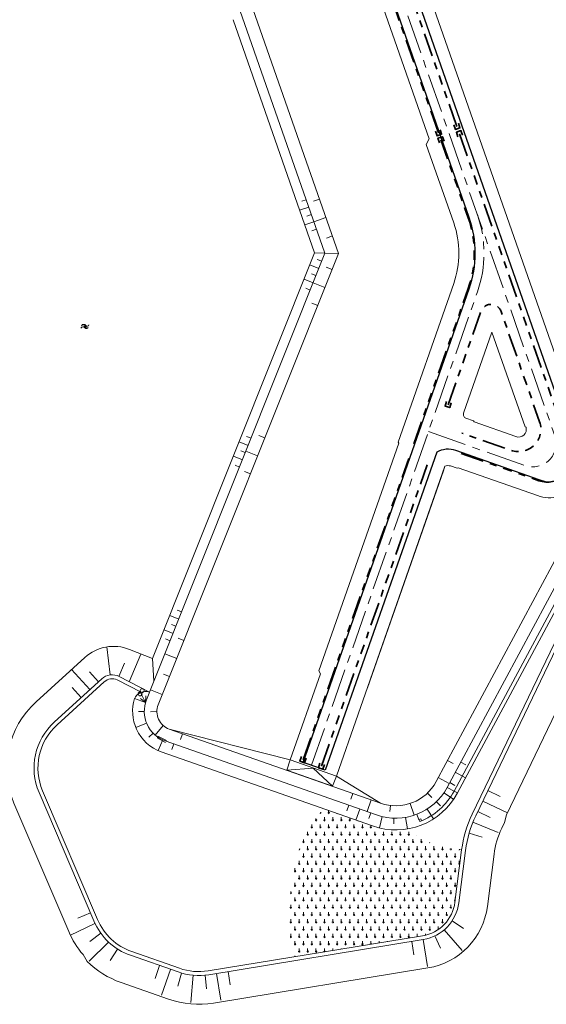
# Model space of a CAD drawing. Header units: metres. Extents: x 239845 to 242720, y 580286 to 584200.
# Tile 40 of 113: x 240293 to 240429, y 583111 to 583364. Entities that reach past the tile are written whole.
import ezdxf

# ---------------------------------------------------------------- set-up
doc = ezdxf.new("R2010")
doc.units = ezdxf.units.M
doc.linetypes.add('AM-AS', pattern=[16, 10, -2, 2, -2])
doc.linetypes.add('RI-DRAINAGE', pattern=[19.200000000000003, 6, -1.8, 1.8, -1.8, 2.4, -1.8, 1.8, -1.8])
for name, color, linetype, lineweight, true_color in [('B-WA-RI-DRAINAGE_AFDEKKAP-G', 9, 'Continuous', 35, 0x808080), ('B-WA-RI-DRAINAGE_DRAIN_PP_100-G', 9, 'RI-DRAINAGE', 35, 0x808080), ('B-WE-GK-BESCHOEIING_DAMWAND_HOUT-G', 9, 'GK-BESCHOEIING', 18, 0x808080), ('B-WE-GK-BESCHOEIING_TYPE_3-G', 9, 'Continuous', 0, 0x808080), ('B-WE-GK-BESCHOEIING_TYPE_5-G', 9, 'Continuous', 18, 0x808080), ('B-WE-GR-RIET-A', 9, 'Continuous', 18, 0x808080), ('B-WE-GW-TALUD_ARCERING-G', 9, 'Continuous', 0, 0x808080), ('B-WE-OG-TOPOGRAFIE-S', 9, 'Continuous', 9, 0x808080), ('B-WE-OG-TOPOGRAFIE-S @ 0.2', 9, 'Continuous', 9, 0x808080), ('B-WE-OG-TOPOGRAFIE-S @ 0.5', 9, 'Continuous', 9, 0x808080)]:
    doc.layers.add(name, color=color, linetype=linetype, lineweight=lineweight, true_color=true_color)
for name, color, linetype, lineweight in [('B-WE-GW-GRONDWERK-G', 3, 'Continuous', 18), ('B-WE-GW-GRONDWERK_BODEM_MEER-G', 150, 'Continuous', 18), ('B-WE-GW-GRONDWERK_INSTEEK_SLEUF-G', 7, 'Continuous', 18), ('B-WE-GW-GRONDWERK_INSTEEK_TALUD-G', 70, 'Continuous', 18), ('B-WE-GW-HOOGTELIJN-180', 190, 'Continuous', 18), ('B-WE-GW-HOOGTELIJN-240', 74, 'Continuous', 18), ('B-WE-GW-HOOGTELIJN-260', 44, 'Continuous', 18), ('B-WE-OB-BEKLEDING_STORTSTEEN-G', 30, 'Continuous', 18), ('B-WE-VH-HELLING_KNIKLIJN-G', 30, 'Continuous', 18), ('N-WE-AM_AS_WEG_FASE_1-G', 6, 'AM-AS', 18), ('N-WE-VH-HELLING_AANDUIDING-G', 30, 'Continuous', 18)]:
    doc.layers.add(name, color=color, linetype=linetype, lineweight=lineweight)
doc.layers.add('WG-nw-vh-materiaalscheiding', color=7, linetype='Continuous')
doc.linetypes.add('GK-BESCHOEIING', pattern='A,30,-5,[1,NLCS.shx,S=1,R=0,X=0,Y=0],-5', length=40)

# ---------------------------------------------------------------- blocks, each defined once
blk = doc.blocks.new('SOG-TOPOGRAFIE_WATER-SO')
at = {"flags": 128}
for points in [[(-1.912067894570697, 0.4603085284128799), (-1.824502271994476, 0.5985739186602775, -0.5388311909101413), (0.1837699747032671, 0.6342924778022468, 0.6051675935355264), (1.859057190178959, 0.83247287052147, -4.03570463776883)], [(-2.279607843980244, -0.8082764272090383), (-2.192042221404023, -0.6700110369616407, -0.5388311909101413), (-0.1837699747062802, -0.6342924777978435, 0.6051675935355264), (1.491517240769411, -0.4361120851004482, -4.03570463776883)]]:
    blk.add_lwpolyline(points, format="xyb", dxfattribs=at)
blk = doc.blocks.new('*U69')
at = {"layer": 'B-WE-OG-TOPOGRAFIE-S @ 0.2', "xscale": 0.2, "yscale": 0.2, "zscale": 0.2}
blk.add_blockref('SOG-TOPOGRAFIE_WATER-SO', (240310.3043113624, 583285.4923712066), dxfattribs=at)
at = {"layer": 'B-WE-OG-TOPOGRAFIE-S @ 0.5', "xscale": 0.5, "yscale": 0.5, "zscale": 0.5}
blk.add_blockref('SOG-TOPOGRAFIE_WATER-SO', (240310.3043113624, 583285.4923712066), dxfattribs=at)

msp = doc.modelspace()

# ---------------------------------------------------------------- hatches: boundary and pattern name
at = {"layer": 'B-WE-GR-RIET-A'}
h = msp.add_hatch(dxfattribs=at)
h.set_pattern_fill('AGR-RIETLAND', color=256, scale=0.75, style=0, pattern_type=2)
h.set_pattern_definition([(0, (-0.216506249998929, 0), (1.08253125, 1.875), [0.4330125, -1.73205]), (59.99999999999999, (0, 0), (-1.082532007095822, 1.874999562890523), [0.4330125, -1.73205]), (90, (0, 0), (-1.08253125, 1.875), [0.75, -3]), (120, (0, 0), (-2.165063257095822, -4.371094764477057e-07), [0.4330124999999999, -1.732049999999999])])
edge = h.paths.add_edge_path()
edge.add_arc((240396.3110055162, 583139.3992039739), 33.251180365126, 138.0472250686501, 180.6553343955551)
edge.add_arc((240428.8940764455, 583133.3284901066), 66.07755267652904, 175.0597375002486, 188.4966187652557)
edge.add_line((240363.5417523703, 583123.5654626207), (240396.9690215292, 583129.0413510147))
edge.add_arc((240395.3524188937, 583138.9098157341), 9.999999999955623, 279.303277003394, 352.6977381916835)
edge.add_line((240405.2713131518, 583137.6387780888), (240406.9933161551, 583151.0769054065))
edge.add_arc((240436.7499989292, 583147.2637924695), 29.99999999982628, 172.4207705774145, 172.6977381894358, ccw=False)
edge.add_arc((240407.1262636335, 583172.0371046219), 20.81671369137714, 228.2361703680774, 269.6857651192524, ccw=False)
edge.add_arc((240390.0652674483, 583174.2241470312), 18.00012324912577, 250.6867072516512, 280.22662761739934, ccw=False)
edge.add_line((240384.1120264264, 583157.236994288), (240371.5822326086, 583161.6282117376))

# ---------------------------------------------------------------- linework, layer by layer
at = {"layer": 'B-WA-RI-DRAINAGE_AFDEKKAP-G', "flags": 128}
for points in [[(240406.1572419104, 583337.7220517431), (240406.5699669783, 583336.5421542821), (240405.3900695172, 583336.1294292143), (240404.9773444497, 583337.3093266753)], [(240401.4376520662, 583336.0711514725), (240401.8503771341, 583334.8912540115), (240400.6704796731, 583334.4785289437), (240400.2577546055, 583335.6584264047)], [(240401.2988783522, 583332.6820642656), (240400.8861532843, 583333.8619617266), (240402.0660507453, 583334.2746867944), (240402.4787758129, 583333.0947893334)], [(240406.0488604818, 583334.2460791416), (240405.6361354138, 583335.4259766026), (240406.8160328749, 583335.8387016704), (240407.2287579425, 583334.6588042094)], [(240404.3049492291, 583265.8786918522), (240403.923302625, 583264.6883785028), (240402.7329892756, 583265.0700251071), (240403.11463588, 583266.2603384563)], [(240367.0339882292, 583174.6482984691), (240366.6523416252, 583173.4579851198), (240365.4620282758, 583173.839631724), (240365.8436748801, 583175.0299450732)], [(240371.7525997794, 583172.9946041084), (240371.3709531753, 583171.804290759), (240370.1806398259, 583172.1859373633), (240370.5622864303, 583173.3762507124)]]:
    msp.add_lwpolyline(points, dxfattribs=at)
at = {"layer": 'B-WA-RI-DRAINAGE_DRAIN_PP_100-G', "flags": 128}
for points in [[(240405.773655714, 583336.9257404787), (240372.755650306, 583431.3175373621)], [(240401.0540658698, 583335.2748402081), (240368.0360604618, 583429.6666370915)], [(240366.2771740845, 583174.2346137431), (240393.3977615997, 583251.6198431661)], [(240370.9957856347, 583172.5809193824), (240398.1163731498, 583249.9661488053)]]:
    msp.add_lwpolyline(points, dxfattribs=at)
for points in [[(240406.4324466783, 583335.042390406), (240434.8279313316, 583253.8654450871, -0.6284749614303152), (240426.8613260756, 583245.9035553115), (240405.1811934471, 583253.5016194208)], [(240394.7207170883, 583255.3947324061), (240408.6900437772, 583295.2544718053, 0.1700051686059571), (240408.6954243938, 583313.4297422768), (240401.6824645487, 583333.47837553)], [(240403.5124348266, 583265.3631408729), (240411.9234550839, 583289.3629429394, -0.7093941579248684), (240417.1144658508, 583289.3614061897), (240427.0215154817, 583261.0391558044, -0.6284749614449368), (240419.6922386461, 583253.7142172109), (240407.0727898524, 583258.1368553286)]]:
    msp.add_lwpolyline(points, format="xyb", dxfattribs=at)
at = {"layer": 'B-WE-GK-BESCHOEIING_DAMWAND_HOUT-G', "ltscale": 0.5, "flags": 128}
msp.add_lwpolyline([(240276.0014922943, 583308.1750401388), (240290.8028787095, 583443.9315781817), (240301.6968138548, 583449.3382452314, 0.3948413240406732), (240305.7664829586, 583460.2158604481), (240299.0526319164, 583476.3608493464), (240328.0942390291, 583488.4377250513), (240347.286898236, 583490.7476401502), (240358.5267954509, 583423.1046846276), (240339.5470516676, 583416.4656195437, 0.4142135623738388), (240335.5577552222, 583408.1839823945), (240371.877561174, 583304.3530058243), (240327.6678629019, 583193.7072296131), (240326.0318199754, 583189.6126248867, 0.2045114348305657), (240326.1783686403, 583183.3326978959, 0.2045114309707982), (240330.8148475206, 583179.0945350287)], format="xyb", dxfattribs=at)
msp.add_lwpolyline([(240276.0014922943, 583308.1750401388), (240290.8028787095, 583443.9315781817), (240301.6968138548, 583449.3382452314, 0.3948413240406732), (240305.7664829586, 583460.2158604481), (240299.0526319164, 583476.3608493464), (240328.0942390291, 583488.4377250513), (240347.286898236, 583490.7476401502), (240358.5267954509, 583423.1046846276), (240339.5470516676, 583416.4656195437, 0.4142135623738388), (240335.5577552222, 583408.1839823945), (240371.877561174, 583304.3530058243), (240327.6678629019, 583193.7072296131), (240326.0318199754, 583189.6126248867, 0.2045114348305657), (240326.1783686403, 583183.3326978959, 0.2045114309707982), (240330.8148475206, 583179.0945350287)], format="xyb", dxfattribs=at)
for points in [[(240330.9480000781, 583178.690853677), (240328.7448248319, 583179.8351092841)], [(240330.9480000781, 583178.690853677), (240328.7448248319, 583179.8351092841)], [(240328.9664087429, 583180.283454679), (240331.1911904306, 583179.1392137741)], [(240328.9664087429, 583180.283454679), (240331.1911904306, 583179.1392137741)]]:
    msp.add_lwpolyline(points, dxfattribs=at)
at = {"layer": 'B-WE-GK-BESCHOEIING_TYPE_3-G', "ltscale": 0.5}
msp.add_lwpolyline([(240396.2169870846, 583158.376060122, 0.178704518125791), (240405.0394661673, 583166.1756960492), (240441.5836440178, 583234.167402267), (240475.3310568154, 583252.8016478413, 0.3999525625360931), (240483.1159809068, 583274.9177530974), (240457.6503716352, 583331.5656027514), (240440.248299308, 583399.6212547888), (240407.5816525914, 583475.3413839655), (240409.2888823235, 583518.0149509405, 0.3715806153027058), (240395.474730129, 583535.3959217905), (240350.7496326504, 583543.8909947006)], format="xyb", dxfattribs=at)
at = {"layer": 'B-WE-GK-BESCHOEIING_TYPE_3-G', "ltscale": 0.5, "flags": 128}
msp.add_lwpolyline([(240396.2169870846, 583158.376060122), (240396.0304603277, 583158.8515924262), (240396.4996115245, 583159.0348361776), (240396.6830846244, 583158.5659799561)], dxfattribs=at)
at = {"layer": 'B-WE-GK-BESCHOEIING_TYPE_5-G', "flags": 128}
msp.add_lwpolyline([(240324.6607371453, 583191.5691336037), (240318.4818981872, 583194.757180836, 0.3037034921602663), (240315.1824153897, 583194.2618923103), (240303.0345120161, 583183.1997099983, 0.3190462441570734), (240299.3368101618, 583166.2235125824), (240313.4172051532, 583133.2158760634, 0.2106612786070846), (240322.2532265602, 583124.9456091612), (240334.4782101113, 583120.6612161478, 0.1255178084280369), (240341.8641971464, 583120.0143537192), (240396.9690215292, 583129.0413510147, 0.3316599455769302), (240405.2713131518, 583137.6387780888), (240406.9933161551, 583151.0769054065, -0.08034313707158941), (240409.7122606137, 583160.2622811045), (240441.9513213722, 583227.321714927, -0.1748184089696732)], format="xyb", dxfattribs=at)
at = {"layer": 'B-WE-GK-BESCHOEIING_TYPE_5-G'}
for centre in [(240324.9167838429, 583191.9846702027), (240324.3762272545, 583191.1459660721)]:
    msp.add_circle(centre, 0.4999999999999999, dxfattribs=at)
at = {"layer": 'B-WE-GW-GRONDWERK-G', "flags": 128}
for points in [[(240369.2086552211, 583304.4112415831), (240371.877561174, 583304.3530058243), (240375.3578145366, 583304.2770663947)], [(240327.5725532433, 583200.2065308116), (240327.9363132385, 583194.3790934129)], [(240403.2778026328, 583167.1225548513), (240405.0394661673, 583166.1756960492), (240405.9202979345, 583165.7022666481)]]:
    msp.add_lwpolyline(points, dxfattribs=at)
msp.add_lwpolyline([(240326.8179890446, 583191.580208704), (240319.0375808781, 583195.5978807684, 0.3135383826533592), (240314.5091218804, 583195.0012676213)], format="xyb", dxfattribs=at)
at = {"layer": 'B-WE-GW-GRONDWERK_BODEM_MEER-G', "flags": 128}
for points in [[(240418.5059158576, 583160.0899956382), (240449.1613849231, 583223.8554512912, -0.1748184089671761), (240452.5496376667, 583227.1841033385), (240488.8211842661, 583243.8359557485, 0.4258263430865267), (240499.7324926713, 583275.1522093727), (240470.4609468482, 583332.7955978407, -0.0691562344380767), (240468.4881000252, 583338.522069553), (240456.4459847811, 583399.9160025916, 0.06488436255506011), (240453.3261045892, 583409.228354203), (240421.1377007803, 583475.3796486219, -0.1413783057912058), (240420.4735846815, 583479.2034244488), (240425.5224411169, 583525.369633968, 0.3739353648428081), (240412.0541066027, 583544.7741163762), (240362.8511598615, 583557.252724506), (240361.3181582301, 583559.3437543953), (240357.0250789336, 583560.4325439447)], [(240327.5725532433, 583200.2065308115), (240321.6353863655, 583202.5787890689, 0.2872246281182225), (240310.147729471, 583200.4971270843), (240297.6481639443, 583189.1147124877, 0.3190462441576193), (240291.9783544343, 583163.0845431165), (240306.0587494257, 583130.0769065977, 0.07584659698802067), (240309.712377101, 583124.1788985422, 0.07584659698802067)], [(240309.7123771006, 583124.1788985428), (240310.7956238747, 583122.428508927, 0.1106049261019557), (240319.4750200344, 583117.0183417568), (240331.7000035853, 583112.7339487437, 0.1255178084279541), (240343.2221433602, 583111.7248433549), (240398.3269677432, 583120.7518406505, 0.331659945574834), (240413.6031843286, 583136.5711064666), (240415.325187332, 583150.0092337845, -0.08034313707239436), (240417.2828273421, 583156.6227042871), (240417.9998531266, 583158.1141665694), (240418.5059158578, 583160.0899956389)]]:
    msp.add_lwpolyline(points, format="xyb", dxfattribs=at)
msp.add_lwpolyline([(240348.2507479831, 583364.3256579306), (240369.2086552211, 583304.4112415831), (240327.5725532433, 583200.2065308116)], dxfattribs=at)
at = {"layer": 'B-WE-GW-GRONDWERK_INSTEEK_SLEUF-G', "flags": 128}
for points in [[(240393.8370789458, 583493.4686711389), (240375.2181294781, 583494.7766596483, 0.4410140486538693), (240373.078394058, 583492.7405934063), (240373.9902816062, 583448.2493487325, 0.08231537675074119), (240376.407069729, 583434.3563629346), (240439.2043788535, 583254.83156203, -0.6284749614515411), (240426.457810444, 583242.0925383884), (240406.0851939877, 583249.2323676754), (240405.8048125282, 583249.0975113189), (240404.1126769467, 583249.6905406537)], [(240397.9149612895, 583332.2857354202), (240398.6268972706, 583333.7636891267), (240366.2898366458, 583426.2088026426), (240365.9203482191, 583426.3867866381), (240364.5797775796, 583430.2192068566, -0.07916508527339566), (240361.4744086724, 583447.431692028), (240360.8092795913, 583479.8835231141)], [(240390.680776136, 583255.8102190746), (240404.9623406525, 583296.5608903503, 0.1700051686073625), (240404.9669484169, 583312.1255310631), (240397.9149612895, 583332.2857354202)], [(240420.9258946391, 583257.2343014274), (240410.2062003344, 583260.9911476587), (240410.071343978, 583261.2715291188), (240408.0960917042, 583261.9637801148, -0.414213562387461), (240407.4831082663, 583263.238241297), (240414.7822734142, 583284.0655028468)]]:
    msp.add_lwpolyline(points, format="xyb", dxfattribs=at)
for points in [[(240414.7822734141, 583284.0655028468), (240423.2800065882, 583259.7722030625), (240423.5526783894, 583259.6345118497)], [(240390.680776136, 583255.8102190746), (240390.8156324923, 583255.5298376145), (240370.3365659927, 583197.095363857)], [(240374.8175291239, 583170.0310666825), (240402.7166234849, 583249.6376687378)], [(240382.7748260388, 583192.7362255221), (240402.2905079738, 583248.4218010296)], [(240402.7166234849, 583249.6376687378), (240402.2905079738, 583248.4218010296)], [(240373.8159624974, 583167.4151033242), (240362.0949314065, 583171.5228801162), (240362.9455024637, 583174.1917616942), (240370.7043560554, 583196.3306871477), (240370.3365659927, 583197.095363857)], [(240374.8175291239, 583170.0310666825), (240373.8159624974, 583167.4151033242)]]:
    msp.add_lwpolyline(points, dxfattribs=at)
at = {"layer": 'B-WE-GW-GRONDWERK_INSTEEK_SLEUF-G'}
msp.add_arc((240421.5939871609, 583259.1406204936), 2.019999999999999, 250.6863718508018, 14.15232688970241, dxfattribs=at)
at = {"layer": 'B-WE-GW-GRONDWERK_INSTEEK_SLEUF-G', "extrusion": (0, 0, -1)}
msp.add_arc((-240403.4865488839, 583247.7656604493), 2.024154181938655, 67.64346191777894, 108.0187521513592, dxfattribs=at)
at = {"layer": 'B-WE-GW-GRONDWERK_INSTEEK_TALUD-G', "flags": 128}
msp.add_lwpolyline([(240294.7907818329, 583478.1192104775), (240327.2579614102, 583491.6206014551), (240349.9918938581, 583494.3567232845), (240362.1923218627, 583420.9331862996), (240340.6234386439, 583413.3884469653, 0.4142135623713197), (240338.6349278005, 583409.260369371), (240375.3578145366, 583304.2770663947), (240329.0407031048, 583188.3569640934, 0.4268769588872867), (240331.8806256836, 583182.111848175), (240386.1626074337, 583163.0880726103, 0.3691995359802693), (240400.4591409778, 583168.6375289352), (240437.7287343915, 583237.9788958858)], format="xyb", dxfattribs=at)
at = {"layer": 'B-WE-GW-HOOGTELIJN-180'}
for points in [[(240403.2778026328, 583167.1225548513), (240440.1009864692, 583235.6333613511), (240474.394190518, 583254.5689754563, 0.4005726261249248), (240481.291825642, 583274.0977179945), (240455.7554636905, 583330.902955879), (240438.3496043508, 583398.9734180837), (240405.5650673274, 583474.9668128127), (240407.2904809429, 583518.0949004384, 0.3715806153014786), (240395.1015231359, 583533.4310511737), (240350.5384655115, 583541.8953462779)], [(240330.8148888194, 583179.094520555), (240385.1042430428, 583160.0681612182, 0.3691995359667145), (240403.2778026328, 583167.1225548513, 0.3663049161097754)]]:
    msp.add_lwpolyline(points, format="xyb", dxfattribs=at)
at = {"layer": 'B-WE-GW-HOOGTELIJN-240'}
msp.add_lwpolyline([(240405.9202979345, 583165.7022666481), (240442.3249727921, 583233.4344227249), (240475.8001503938, 583251.9183487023, 0.399682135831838), (240484.0280585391, 583275.3277706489), (240458.5978256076, 583331.8969261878), (240441.1976467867, 583399.9451731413), (240408.5899452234, 583475.5286695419), (240410.2880830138, 583517.9749761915, 0.3715806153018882), (240395.6613336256, 583536.3783570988), (240350.8552162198, 583544.888818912)], format="xyb", dxfattribs=at)
at = {"layer": 'B-WE-GW-HOOGTELIJN-260'}
msp.add_lwpolyline([(240314.5091218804, 583195.0012676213), (240302.3612185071, 583183.9390853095, 0.3190462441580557), (240298.4170031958, 583165.8311413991), (240312.4973981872, 583132.8235048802, 0.210661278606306), (240321.9224876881, 583124.0018868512), (240334.1474712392, 583119.7174938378, 0.1255178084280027), (240342.0258574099, 583119.0275072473), (240397.1306817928, 583128.0545045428, 0.3316599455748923), (240406.2632025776, 583137.5116743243), (240407.9852055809, 583150.949801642, -0.08034313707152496), (240410.6135185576, 583159.82899815), (240442.852579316, 583226.8884319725, -0.1748184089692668), (240449.6290848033, 583233.545736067), (240485.9006314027, 583250.1975884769, 0.4258263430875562), (240493.491106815, 583271.9828083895), (240464.2195609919, 583329.6261968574, -0.06915623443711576), (240461.6189901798, 583337.1747277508), (240449.5768749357, 583398.5686607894, 0.06488436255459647), (240447.031709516, 583406.1655792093), (240414.8433057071, 583472.3168736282, -0.1413783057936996), (240413.5150735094, 583479.9644252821), (240418.5639299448, 583526.1306348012, 0.3739353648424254), (240410.3332810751, 583537.9889296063), (240351.757388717, 583552.8446578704)], format="xyb", dxfattribs=at)
at = {"layer": 'B-WE-GW-TALUD_ARCERING-G'}
for points in [[(240365.373289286, 583315.3757767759), (240367.7330842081, 583316.2012269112)], [(240365.8928266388, 583317.6763377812), (240367.0727240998, 583318.0890628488)], [(240368.9428036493, 583317.6795841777), (240370.4813899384, 583318.2177776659)], [(240367.2135468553, 583313.9006659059), (240368.3934443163, 583314.3133909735)], [(240369.0551176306, 583312.4218008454), (240372.132290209, 583313.4981878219)], [(240366.6940095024, 583311.6001049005), (240369.0538044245, 583312.4255550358)], [(240368.5342670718, 583310.1249940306), (240369.7141645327, 583310.5377190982)], [(240372.2446041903, 583308.2404044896), (240373.7831904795, 583308.7785979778)], [(240367.9936231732, 583301.3703213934), (240370.3151664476, 583300.4427240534)], [(240369.8964726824, 583302.7637573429), (240371.0572443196, 583302.299958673)], [(240368.4123169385, 583299.0492881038), (240369.5730885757, 583298.5854894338)], [(240372.1983758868, 583300.7628545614), (240373.7120221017, 583300.1580610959)], [(240366.5094674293, 583297.6558521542), (240368.8310107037, 583296.7282548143)], [(240368.829534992, 583296.7245614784), (240371.8568274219, 583295.5149745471)], [(240366.9281611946, 583295.3348188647), (240368.0889328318, 583294.8710201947)], [(240368.4879865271, 583291.4766814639), (240370.0016327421, 583290.8718879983)], [(240349.82779736, 583255.9058198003), (240352.1493406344, 583254.9782224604)], [(240351.7306468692, 583257.2992557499), (240352.8914185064, 583256.8354570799)], [(240354.9226463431, 583257.5260404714), (240356.4362925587, 583256.9212470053)], [(240350.2464911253, 583253.5847865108), (240351.4072627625, 583253.1209878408)], [(240351.5538054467, 583253.487747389), (240354.5810978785, 583252.2781604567)], [(240348.3436416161, 583252.1913505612), (240350.6651848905, 583251.2637532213)], [(240348.7623353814, 583249.8703172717), (240349.9231070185, 583249.4065186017)], [(240351.2122569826, 583248.2398673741), (240352.7259031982, 583247.635073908)], [(240333.9071901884, 583212.6916181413), (240335.0679618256, 583212.2278194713)], [(240332.0043406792, 583211.2981821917), (240334.3258839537, 583210.3705848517)], [(240330.5201849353, 583207.5837129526), (240332.8417282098, 583206.6561156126)], [(240332.4230344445, 583208.9771489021), (240333.5838060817, 583208.5133502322)], [(240330.9388787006, 583205.262679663), (240332.0996503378, 583204.798880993)], [(240334.1308781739, 583205.489464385), (240335.6445243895, 583204.8846709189)], [(240316.6778813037, 583196.009241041), (240315.8600859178, 583203.2327979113)], [(240321.5887569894, 583194.2804962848), (240324.6039698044, 583201.3926599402)], [(240330.7620372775, 583201.4511713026), (240333.7893297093, 583200.2415843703)], [(240311.4787980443, 583192.2417795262), (240306.7657434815, 583197.4174067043)], [(240318.9145969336, 583195.6587387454), (240320.334329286, 583199.0075467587)], [(240313.6969239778, 583194.2616600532), (240311.3403966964, 583196.8494736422)], [(240330.4204888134, 583196.2032912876), (240331.934135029, 583195.5984978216)], [(240309.2606721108, 583190.2218989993), (240306.9041448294, 583192.8097125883)], [(240327.0516479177, 583192.1649982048), (240330.078940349, 583190.9554112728)], [(240325.8057819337, 583188.9683905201), (240324.4486317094, 583189.9714801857)], [(240325.8057819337, 583188.9683905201), (240324.517541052, 583191.5102648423)], [(240325.8057819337, 583188.9683905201), (240325.8803527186, 583190.6113242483)], [(240325.4629358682, 583186.6443135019), (240323.9618471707, 583186.6443135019)], [(240327.0822855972, 583186.52610255), (240328.7016353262, 583186.5945291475)], [(240326.0445600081, 583183.6443135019), (240323.2634855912, 583182.5193134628)], [(240328.2341106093, 583180.5877342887), (240330.3289630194, 583183.015225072)], [(240327.7107584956, 583181.0821646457), (240326.6326334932, 583180.0392617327)], [(240334.7554468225, 583179.4089184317), (240335.284629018, 583180.9188741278)], [(240330.2066814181, 583179.3360317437), (240328.9864025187, 583176.5954260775)], [(240333.0195263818, 583178.3218787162), (240332.5641474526, 583176.8920211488)], [(240404.7778844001, 583173.2931046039), (240403.3685535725, 583174.0505916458)], [(240406.7887405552, 583173.654776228), (240408.1099882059, 583172.9446321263)], [(240403.8200682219, 583168.131458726), (240401.0014065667, 583169.6464328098)], [(240405.3684523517, 583171.0122809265), (240408.0109476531, 583169.591992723)], [(240403.9481641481, 583168.3697856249), (240405.2694117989, 583167.6596415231)], [(240378.4886515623, 583164.0820890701), (240379.0178337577, 583165.5920447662)], [(240399.3151430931, 583164.5285904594), (240398.2106873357, 583165.6862508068)], [(240402.449460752, 583165.7603554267), (240404.9262686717, 583164.0676181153)], [(240413.7348147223, 583166.321505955), (240416.8892175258, 583164.8050156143)], [(240377.9999840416, 583162.5579345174), (240377.5038757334, 583161.1423510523)], [(240382.6780809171, 583160.9184390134), (240383.7364453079, 583163.9383504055)], [(240388.5182909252, 583160.9135983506), (240388.703011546, 583162.5028995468)], [(240394.8101522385, 583159.9942163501), (240393.7979226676, 583163.0299026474)], [(240400.5086049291, 583163.459058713), (240401.5536720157, 583162.3817939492)], [(240412.4349658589, 583163.6177321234), (240418.7437714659, 583160.5847514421)], [(240380.8311509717, 583161.565717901), (240379.8389343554, 583158.7345509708)], [(240383.6623179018, 583160.5735012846), (240383.1662095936, 583159.1579178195)], [(240386.5802260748, 583159.6344764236), (240385.8832263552, 583156.7165781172)], [(240389.5786470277, 583159.2318931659), (240389.5299858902, 583157.7326956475)], [(240392.5869011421, 583159.4374594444), (240393.0912165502, 583156.4801883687)], [(240395.4932622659, 583160.240523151), (240396.0360488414, 583158.8421940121)], [(240398.1302400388, 583161.5765786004), (240399.743198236, 583159.047121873)], [(240411.1351169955, 583160.9139582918), (240414.289519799, 583159.397467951)], [(240409.886745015, 583158.1892484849), (240416.3709787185, 583155.552069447)], [(240408.9006512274, 583155.3516743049), (240412.2617793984, 583154.3755506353)], [(240311.5945617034, 583134.9399581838), (240308.3752373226, 583133.5666590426)], [(240312.784498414, 583132.1890963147), (240306.4714560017, 583129.1649442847)], [(240407.4577258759, 583130.9278646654), (240404.535755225, 583132.8545425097)], [(240314.3055159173, 583129.6482409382), (240311.4817172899, 583127.5803528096)], [(240401.5990219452, 583125.8243294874), (240400.0912212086, 583128.9828951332)], [(240407.1076799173, 583125.2784607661), (240402.5361895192, 583130.5795432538)], [(240316.280756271, 583127.4199451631), (240311.3291265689, 583122.4683154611)], [(240394.7359532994, 583124.1155611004), (240394.170142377, 583127.5695237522)], [(240398.2623036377, 583121.1465792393), (240397.1306817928, 583128.0545045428)], [(240318.6044074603, 583125.6155406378), (240316.720991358, 583122.6654993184)], [(240328.2305260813, 583118.0824405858), (240329.3881121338, 583121.385468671)], [(240329.904106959, 583113.7871958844), (240332.2192790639, 583120.3932520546)], [(240334.0956934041, 583116.0634927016), (240335.0548010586, 583119.4295159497)], [(240337.4326414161, 583111.9047539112), (240338.0433615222, 583118.8780616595)], [(240341.4104826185, 583115.4169370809), (240341.0566793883, 583118.8990087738)], [(240345.1481425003, 583112.4456824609), (240344.0165206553, 583119.3536077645)], [(240347.5428709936, 583116.3846259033), (240346.9770600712, 583119.8385885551)]]:
    msp.add_lwpolyline(points, dxfattribs=at)
at = {"layer": 'B-WE-OB-BEKLEDING_STORTSTEEN-G', "flags": 128}
for points in [[(240326.8115141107, 583191.5640035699, 0.4138969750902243), (240322.9325591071, 583189.8510383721), (240322.9618677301, 583189.9265829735, 0.1845003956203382), (240323.4474724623, 583182.0908420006, 0.2045114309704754), (240329.8226309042, 583176.2633680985)], [(240329.822672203, 583176.2633536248), (240384.1120264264, 583157.236994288, 0.3691962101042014), (240405.9202979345, 583165.7022666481, 0.3628091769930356)]]:
    msp.add_lwpolyline(points, format="xyb", dxfattribs=at)
msp.add_lwpolyline([(240322.9618677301, 583189.9265829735), (240325.8057819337, 583188.9683905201)], dxfattribs=at)
msp.add_lwpolyline([(240322.9618677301, 583189.9265829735), (240325.8057819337, 583188.9683905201)], dxfattribs=at)
at = {"layer": 'B-WE-VH-HELLING_KNIKLIJN-G', "flags": 128}
for points in [[(240362.9455024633, 583174.1917616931), (240331.8806256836, 583182.111848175)], [(240374.8175291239, 583170.0310666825), (240362.9455024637, 583174.1917616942)], [(240374.8175291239, 583170.0310666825), (240386.1626074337, 583163.0880726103)]]:
    msp.add_lwpolyline(points, dxfattribs=at)
at = {"layer": 'N-WE-AM_AS_WEG_FASE_1-G', "flags": 128}
for points in [[(240398.4602336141, 583258.5061452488), (240423.2767823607, 583249.8088862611, 0.628474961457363), (240430.9247234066, 583257.4523004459), (240369.8468398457, 583432.0616115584, -0.07916508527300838), (240367.0532370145, 583447.5460350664), (240365.971417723, 583500.3282962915)], [(240368.4240285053, 583172.8015629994), (240411.0493495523, 583294.427624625, 0.1700051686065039), (240411.0552193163, 583314.2551924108)]]:
    msp.add_lwpolyline(points, format="xyb", dxfattribs=at)
at = {"layer": 'N-WE-VH-HELLING_AANDUIDING-G', "ltscale": 0.75}
msp.add_lwpolyline([(240362.0949314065, 583171.5228801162), (240368.8815157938, 583172.1114141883), (240373.8159624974, 583167.4151033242)], dxfattribs=at)
at = {"layer": 'WG-nw-vh-materiaalscheiding', "ltscale": 2.5}
for points in [[(240433.9319851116, 583624.3143171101), (240392.9824908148, 583607.5155262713, -0.05042069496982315), (240382.1826100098, 583604.3098715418), (240353.3100553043, 583598.8234367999, 0.3307211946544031), (240348.4634573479, 583593.560272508), (240339.849087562, 583512.1496251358, 0.4245868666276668), (240345.3953112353, 583505.5330178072), (240390.7587338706, 583502.346219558), (240390.6536173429, 583500.8499072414), (240390.3382677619, 583496.3609703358), (240374.825267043, 583497.4507647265, 0.2390775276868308), (240369.8244223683, 583495.3410970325), (240370.8024496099, 583447.6228785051, 0.07916508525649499), (240373.3865322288, 583433.2997867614), (240436.4031033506, 583253.14816017, -0.628474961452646)], [(240428.7551623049, 583245.504745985), (240426.9440107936, 583246.139485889), (240405.5017802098, 583253.6541743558, 0.2152504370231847), (240400.5831757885, 583253.2254472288), (240371.962987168, 583171.5612922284), (240370.5474037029, 583172.0574005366), (240366.3006533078, 583173.5457254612), (240408.9259743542, 583295.171787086, 0.1700051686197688), (240408.931403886, 583313.5122872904), (240367.7230244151, 583431.3187064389, -0.07916508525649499)]]:
    msp.add_lwpolyline(points, format="xyb", dxfattribs=at)

# ---------------------------------------------------------------- block references
at = {"layer": 'B-WE-OG-TOPOGRAFIE-S'}
msp.add_blockref('*U69', (0, 0), dxfattribs=at)

doc.saveas('drawing.dxf')
